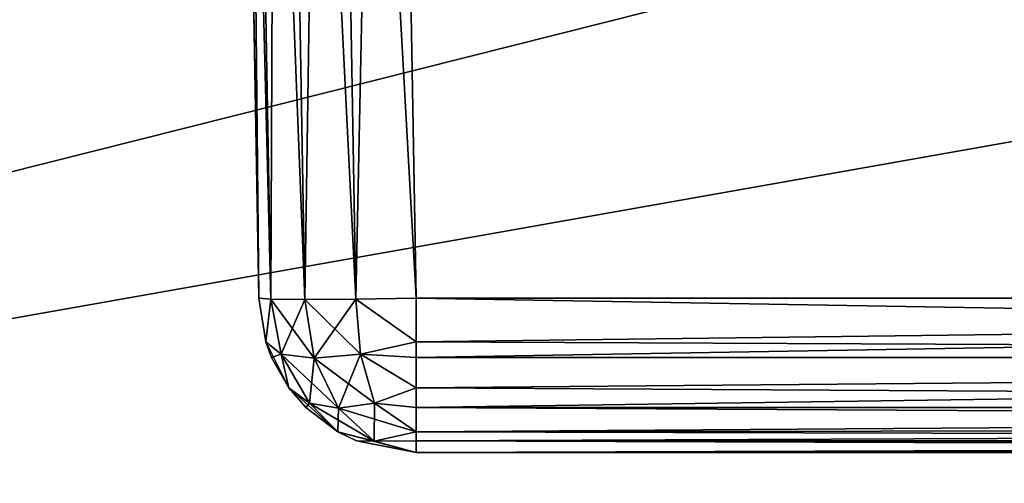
# Model space of a CAD drawing. Header units: millimetres. Extents: x -96 to 96, y -34 to 18.
# Tile 58 of 192: x -53.69 to -41.17, y -26.37 to -20.48. Entities that reach past the tile are written whole.
import ezdxf

# ---------------------------------------------------------------- set-up
doc = ezdxf.new("R2010")
doc.units = ezdxf.units.MM
doc.header["$LTSCALE"] = 65.185185
for name, color, linetype in [('2', 7, 'CONTINUOUS'), ('22', 7, 'CONTINUOUS'), ('24', 7, 'CONTINUOUS'), ('6', 7, 'CONTINUOUS'), ('811', 7, 'CONTINUOUS'), ('860', 7, 'CONTINUOUS'), ('864', 7, 'CONTINUOUS'), ('865', 7, 'CONTINUOUS'), ('866', 7, 'CONTINUOUS'), ('867', 7, 'CONTINUOUS'), ('868', 7, 'CONTINUOUS'), ('869', 7, 'CONTINUOUS'), ('870', 7, 'CONTINUOUS')]:
    doc.layers.add(name, color=color, linetype=linetype)

msp = doc.modelspace()

# ---------------------------------------------------------------- linework, layer by layer
at = {"layer": '2', "color": 7, "linetype": 'Continuous'}
for points in [[(-3.619, -27.5, 22.147), (-74, 10.203, 22.476), (-74, -27.5, 22.147), (-3.619, -27.5, 22.147)], [(-3.812, -7.428, 22.322), (-74, 10.203, 22.476), (-3.619, -27.5, 22.147), (-3.812, -7.428, 22.322)]]:
    msp.add_3dface(points, dxfattribs=at)
at = {"layer": '22', "color": 7, "linetype": 'Continuous'}
for points in [[(72, -2, 20), (72, -27.5, 20.223), (-72, -27.5, 20.223), (72, -2, 20)], [(-72, -2, 20), (72, -2, 20), (-72, -27.5, 20.223), (-72, -2, 20)]]:
    msp.add_3dface(points, dxfattribs=at)
at = {"layer": '24', "color": 7, "linetype": 'Continuous'}
for points in [[(-72, -2, -20), (-72, -27.5, -20.223), (72, -27.5, -20.223), (-72, -2, -20)], [(72, -2, -20), (-72, -2, -20), (72, -27.5, -20.223), (72, -2, -20)]]:
    msp.add_3dface(points, dxfattribs=at)
at = {"layer": '6', "color": 7, "linetype": 'Continuous'}
for points in [[(-74, -27.5, -22.147), (-3.974, 10.203, -22.476), (-3.789, -9.805, -22.301), (-74, -27.5, -22.147)], [(-74, 10.203, -22.476), (-3.974, 10.203, -22.476), (-74, -27.5, -22.147), (-74, 10.203, -22.476)], [(-3.619, -27.5, -22.147), (-74, -27.5, -22.147), (-3.789, -9.805, -22.301), (-3.619, -27.5, -22.147)]]:
    msp.add_3dface(points, dxfattribs=at)
at = {"layer": '811', "color": 252, "linetype": 'Continuous', "true_color": 0x828c8c}
for points in [[(-4.325, -25.984, -17.151), (-4.325, -25.984, 17.151), (-48.651, -25.984, 17.151), (-4.325, -25.984, -17.151)], [(-48.651, -25.984, -17.151), (-4.325, -25.984, -17.151), (-48.651, -25.984, 17.151), (-48.651, -25.984, -17.151)]]:
    msp.add_3dface(points, dxfattribs=at)
at = {"layer": '860', "color": 252, "linetype": 'Continuous', "true_color": 0x828c8c}
for points in [[(-51, -3.984, 17.5), (-51, -3.984, 9.277), (-50.65, -24.019, 17.151), (-51, -3.984, 17.5)], [(-51, -3.984, 9.277), (-50.974, -5.484, 9.289), (-50.65, -24.019, 17.151), (-51, -3.984, 9.277)], [(-50.65, -24.019, -17.151), (-50.974, -5.484, -9.289), (-51, -3.984, -17.5), (-50.65, -24.019, -17.151)], [(-50.974, -5.484, 9.289), (-50.974, -5.484, -9.289), (-50.65, -24.019, 17.151), (-50.974, -5.484, 9.289)], [(-50.65, -24.019, 17.151), (-50.974, -5.484, -9.289), (-50.65, -24.019, -17.151), (-50.65, -24.019, 17.151)]]:
    msp.add_3dface(points, dxfattribs=at)
at = {"layer": '864', "color": 252, "linetype": 'Continuous', "true_color": 0x828c8c}
for points in [[(-50.65, -24.019, -17.151), (-51, -3.984, -17.5), (-50.848, -3.984, -18.266), (-50.65, -24.019, -17.151)], [(-50.414, -3.984, -18.914), (-50.498, -24.03, -17.916), (-50.848, -3.984, -18.266), (-50.414, -3.984, -18.914)], [(-50.498, -24.03, -17.916), (-50.65, -24.019, -17.151), (-50.848, -3.984, -18.266), (-50.498, -24.03, -17.916)], [(-50.064, -24.034, -18.564), (-50.498, -24.03, -17.916), (-50.414, -3.984, -18.914), (-50.064, -24.034, -18.564)], [(-49.766, -3.984, -19.348), (-50.064, -24.034, -18.564), (-50.414, -3.984, -18.914), (-49.766, -3.984, -19.348)], [(-49.416, -24.03, -18.998), (-50.064, -24.034, -18.564), (-49.766, -3.984, -19.348), (-49.416, -24.03, -18.998)], [(-49, -3.984, -19.5), (-49.416, -24.03, -18.998), (-49.766, -3.984, -19.348), (-49, -3.984, -19.5)], [(-48.651, -24.019, -19.15), (-49.416, -24.03, -18.998), (-49, -3.984, -19.5), (-48.651, -24.019, -19.15)]]:
    msp.add_3dface(points, dxfattribs=at)
at = {"layer": '865', "color": 252, "linetype": 'Continuous', "true_color": 0x828c8c}
for points in [[(-51, -3.984, 17.5), (-50.498, -24.03, 17.916), (-50.848, -3.984, 18.266), (-51, -3.984, 17.5)], [(-51, -3.984, 17.5), (-50.65, -24.019, 17.151), (-50.498, -24.03, 17.916), (-51, -3.984, 17.5)], [(-50.498, -24.03, 17.916), (-50.064, -24.034, 18.564), (-50.848, -3.984, 18.266), (-50.498, -24.03, 17.916)], [(-50.848, -3.984, 18.266), (-50.064, -24.034, 18.564), (-50.414, -3.984, 18.914), (-50.848, -3.984, 18.266)], [(-50.064, -24.034, 18.564), (-49.416, -24.03, 18.998), (-50.414, -3.984, 18.914), (-50.064, -24.034, 18.564)], [(-50.414, -3.984, 18.914), (-49.416, -24.03, 18.998), (-49.766, -3.984, 19.348), (-50.414, -3.984, 18.914)], [(-49.416, -24.03, 18.998), (-48.651, -24.019, 19.15), (-49.766, -3.984, 19.348), (-49.416, -24.03, 18.998)], [(-49.766, -3.984, 19.348), (-48.651, -24.019, 19.15), (-49, -3.984, 19.5), (-49.766, -3.984, 19.348)]]:
    msp.add_3dface(points, dxfattribs=at)
at = {"layer": '866', "color": 252, "linetype": 'Continuous', "true_color": 0x828c8c}
for points in [[(-48.651, -24.019, -19.15), (-4.325, -24.774, -18.988), (-48.651, -24.574, -19.062), (-48.651, -24.019, -19.15)], [(-4.325, -24.774, -18.988), (-48.651, -24.019, -19.15), (-4.325, -24.019, -19.15), (-4.325, -24.774, -18.988)], [(-48.651, -24.574, -19.062), (-4.325, -24.774, -18.988), (-48.651, -24.774, -18.988), (-48.651, -24.574, -19.062)], [(-48.651, -24.774, -18.988), (-4.325, -24.774, -18.988), (-48.651, -25.16, -18.769), (-48.651, -24.774, -18.988)], [(-4.325, -24.774, -18.988), (-4.325, -25.411, -18.552), (-48.651, -25.16, -18.769), (-4.325, -24.774, -18.988)], [(-48.651, -25.16, -18.769), (-4.325, -25.411, -18.552), (-48.651, -25.411, -18.552), (-48.651, -25.16, -18.769)], [(-48.651, -25.411, -18.552), (-4.325, -25.655, -18.251), (-48.651, -25.719, -18.146), (-48.651, -25.411, -18.552)], [(-4.325, -25.411, -18.552), (-4.325, -25.655, -18.251), (-48.651, -25.411, -18.552), (-4.325, -25.411, -18.552)], [(-4.325, -25.655, -18.251), (-4.325, -25.836, -17.908), (-48.651, -25.719, -18.146), (-4.325, -25.655, -18.251)], [(-48.651, -25.719, -18.146), (-4.325, -25.836, -17.908), (-48.651, -25.836, -17.908), (-48.651, -25.719, -18.146)], [(-4.325, -25.947, -17.536), (-4.325, -25.984, -17.151), (-48.651, -25.836, -17.908), (-4.325, -25.947, -17.536)], [(-4.325, -25.984, -17.151), (-48.651, -25.984, -17.151), (-48.651, -25.836, -17.908), (-4.325, -25.984, -17.151)], [(-4.325, -25.836, -17.908), (-4.325, -25.947, -17.536), (-48.651, -25.836, -17.908), (-4.325, -25.836, -17.908)]]:
    msp.add_3dface(points, dxfattribs=at)
at = {"layer": '867', "color": 252, "linetype": 'Continuous', "true_color": 0x828c8c}
for points in [[(-50.65, -24.019, -17.151), (-50.498, -24.03, -17.916), (-50.562, -24.574, -17.151), (-50.65, -24.019, -17.151)], [(-50.562, -24.574, -17.151), (-50.498, -24.03, -17.916), (-50.365, -24.732, -17.859), (-50.562, -24.574, -17.151)], [(-50.498, -24.03, -17.916), (-50.064, -24.034, -18.564), (-50.365, -24.732, -17.859), (-50.498, -24.03, -17.916)], [(-50.365, -24.732, -17.859), (-50.064, -24.034, -18.564), (-49.947, -24.784, -18.447), (-50.365, -24.732, -17.859)], [(-50.064, -24.034, -18.564), (-49.416, -24.03, -18.998), (-49.947, -24.784, -18.447), (-50.064, -24.034, -18.564)], [(-49.947, -24.784, -18.447), (-49.416, -24.03, -18.998), (-49.359, -24.732, -18.865), (-49.947, -24.784, -18.447)], [(-49.416, -24.03, -18.998), (-48.651, -24.019, -19.15), (-48.651, -24.574, -19.062), (-49.416, -24.03, -18.998)], [(-49.416, -24.03, -18.998), (-48.651, -24.574, -19.062), (-49.359, -24.732, -18.865), (-49.416, -24.03, -18.998)], [(-50.562, -24.574, -17.151), (-50.365, -24.732, -17.859), (-50.488, -24.774, -17.151), (-50.562, -24.574, -17.151)], [(-48.651, -24.574, -19.062), (-48.651, -25.16, -18.769), (-49.359, -24.732, -18.865), (-48.651, -24.574, -19.062)], [(-48.651, -24.574, -19.062), (-48.651, -24.774, -18.988), (-48.651, -25.16, -18.769), (-48.651, -24.574, -19.062)], [(-50.365, -24.732, -17.859), (-50.269, -25.16, -17.151), (-50.488, -24.774, -17.151), (-50.365, -24.732, -17.859)], [(-50.365, -24.732, -17.859), (-50.008, -25.354, -17.681), (-50.269, -25.16, -17.151), (-50.365, -24.732, -17.859)], [(-50.365, -24.732, -17.859), (-49.947, -24.784, -18.447), (-50.008, -25.354, -17.681), (-50.365, -24.732, -17.859)], [(-49.947, -24.784, -18.447), (-49.638, -25.417, -18.138), (-50.008, -25.354, -17.681), (-49.947, -24.784, -18.447)], [(-49.947, -24.784, -18.447), (-49.359, -24.732, -18.865), (-49.638, -25.417, -18.138), (-49.947, -24.784, -18.447)], [(-49.359, -24.732, -18.865), (-49.181, -25.354, -18.508), (-49.638, -25.417, -18.138), (-49.359, -24.732, -18.865)], [(-49.359, -24.732, -18.865), (-48.651, -25.16, -18.769), (-49.181, -25.354, -18.508), (-49.359, -24.732, -18.865)], [(-50.008, -25.354, -17.681), (-50.052, -25.411, -17.151), (-50.269, -25.16, -17.151), (-50.008, -25.354, -17.681)], [(-48.651, -25.16, -18.769), (-48.651, -25.719, -18.146), (-49.181, -25.354, -18.508), (-48.651, -25.16, -18.769)], [(-48.651, -25.16, -18.769), (-48.651, -25.411, -18.552), (-48.651, -25.719, -18.146), (-48.651, -25.16, -18.769)], [(-49.646, -25.719, -17.151), (-50.052, -25.411, -17.151), (-50.008, -25.354, -17.681), (-49.646, -25.719, -17.151)], [(-49.638, -25.417, -18.138), (-49.646, -25.719, -17.151), (-50.008, -25.354, -17.681), (-49.638, -25.417, -18.138)], [(-49.181, -25.354, -18.508), (-49.183, -25.837, -17.683), (-49.638, -25.417, -18.138), (-49.181, -25.354, -18.508)], [(-48.651, -25.719, -18.146), (-49.183, -25.837, -17.683), (-49.181, -25.354, -18.508), (-48.651, -25.719, -18.146)], [(-49.183, -25.837, -17.683), (-49.646, -25.719, -17.151), (-49.638, -25.417, -18.138), (-49.183, -25.837, -17.683)], [(-49.646, -25.719, -17.151), (-49.183, -25.837, -17.683), (-49.408, -25.836, -17.151), (-49.646, -25.719, -17.151)], [(-48.651, -25.719, -18.146), (-48.651, -25.984, -17.151), (-49.183, -25.837, -17.683), (-48.651, -25.719, -18.146)], [(-48.651, -25.984, -17.151), (-48.651, -25.719, -18.146), (-48.651, -25.836, -17.908), (-48.651, -25.984, -17.151)], [(-49.183, -25.837, -17.683), (-48.651, -25.984, -17.151), (-49.408, -25.836, -17.151), (-49.183, -25.837, -17.683)]]:
    msp.add_3dface(points, dxfattribs=at)
at = {"layer": '868', "color": 252, "linetype": 'Continuous', "true_color": 0x828c8c}
for points in [[(-50.65, -24.019, 17.151), (-50.562, -24.574, -17.151), (-50.562, -24.574, 17.151), (-50.65, -24.019, 17.151)], [(-50.65, -24.019, 17.151), (-50.65, -24.019, -17.151), (-50.562, -24.574, -17.151), (-50.65, -24.019, 17.151)], [(-50.562, -24.574, 17.151), (-50.488, -24.774, -17.151), (-50.488, -24.774, 17.151), (-50.562, -24.574, 17.151)], [(-50.562, -24.574, -17.151), (-50.488, -24.774, -17.151), (-50.562, -24.574, 17.151), (-50.562, -24.574, -17.151)], [(-50.488, -24.774, 17.151), (-50.269, -25.16, -17.151), (-50.269, -25.16, 17.151), (-50.488, -24.774, 17.151)], [(-50.488, -24.774, -17.151), (-50.269, -25.16, -17.151), (-50.488, -24.774, 17.151), (-50.488, -24.774, -17.151)], [(-50.269, -25.16, 17.151), (-50.052, -25.411, -17.151), (-50.052, -25.411, 17.151), (-50.269, -25.16, 17.151)], [(-50.269, -25.16, -17.151), (-50.052, -25.411, -17.151), (-50.269, -25.16, 17.151), (-50.269, -25.16, -17.151)], [(-50.052, -25.411, 17.151), (-49.646, -25.719, -17.151), (-49.646, -25.719, 17.151), (-50.052, -25.411, 17.151)], [(-50.052, -25.411, -17.151), (-49.646, -25.719, -17.151), (-50.052, -25.411, 17.151), (-50.052, -25.411, -17.151)], [(-49.646, -25.719, 17.151), (-49.408, -25.836, -17.151), (-49.408, -25.836, 17.151), (-49.646, -25.719, 17.151)], [(-49.646, -25.719, -17.151), (-49.408, -25.836, -17.151), (-49.646, -25.719, 17.151), (-49.646, -25.719, -17.151)], [(-49.408, -25.836, -17.151), (-48.651, -25.984, -17.151), (-49.408, -25.836, 17.151), (-49.408, -25.836, -17.151)], [(-48.651, -25.984, -17.151), (-48.651, -25.984, 17.151), (-49.408, -25.836, 17.151), (-48.651, -25.984, -17.151)]]:
    msp.add_3dface(points, dxfattribs=at)
at = {"layer": '869', "color": 252, "linetype": 'Continuous', "true_color": 0x828c8c}
for points in [[(-50.498, -24.03, 17.916), (-50.65, -24.019, 17.151), (-50.562, -24.574, 17.151), (-50.498, -24.03, 17.916)], [(-50.498, -24.03, 17.916), (-50.562, -24.574, 17.151), (-50.365, -24.732, 17.859), (-50.498, -24.03, 17.916)], [(-49.947, -24.784, 18.447), (-50.498, -24.03, 17.916), (-50.365, -24.732, 17.859), (-49.947, -24.784, 18.447)], [(-50.064, -24.034, 18.564), (-50.498, -24.03, 17.916), (-49.947, -24.784, 18.447), (-50.064, -24.034, 18.564)], [(-49.416, -24.03, 18.998), (-50.064, -24.034, 18.564), (-49.359, -24.732, 18.865), (-49.416, -24.03, 18.998)], [(-49.359, -24.732, 18.865), (-50.064, -24.034, 18.564), (-49.947, -24.784, 18.447), (-49.359, -24.732, 18.865)], [(-48.651, -24.019, 19.15), (-49.416, -24.03, 18.998), (-48.651, -24.574, 19.062), (-48.651, -24.019, 19.15)], [(-48.651, -24.574, 19.062), (-49.416, -24.03, 18.998), (-49.359, -24.732, 18.865), (-48.651, -24.574, 19.062)], [(-50.562, -24.574, 17.151), (-50.269, -25.16, 17.151), (-50.365, -24.732, 17.859), (-50.562, -24.574, 17.151)], [(-50.562, -24.574, 17.151), (-50.488, -24.774, 17.151), (-50.269, -25.16, 17.151), (-50.562, -24.574, 17.151)], [(-48.651, -24.574, 19.062), (-49.359, -24.732, 18.865), (-48.651, -24.774, 18.988), (-48.651, -24.574, 19.062)], [(-50.365, -24.732, 17.859), (-50.269, -25.16, 17.151), (-50.008, -25.354, 17.681), (-50.365, -24.732, 17.859)], [(-49.947, -24.784, 18.447), (-50.365, -24.732, 17.859), (-49.638, -25.417, 18.138), (-49.947, -24.784, 18.447)], [(-50.365, -24.732, 17.859), (-50.008, -25.354, 17.681), (-49.638, -25.417, 18.138), (-50.365, -24.732, 17.859)], [(-49.359, -24.732, 18.865), (-49.947, -24.784, 18.447), (-49.181, -25.354, 18.508), (-49.359, -24.732, 18.865)], [(-49.947, -24.784, 18.447), (-49.638, -25.417, 18.138), (-49.181, -25.354, 18.508), (-49.947, -24.784, 18.447)], [(-49.359, -24.732, 18.865), (-49.181, -25.354, 18.508), (-48.651, -25.16, 18.769), (-49.359, -24.732, 18.865)], [(-49.359, -24.732, 18.865), (-48.651, -25.16, 18.769), (-48.651, -24.774, 18.988), (-49.359, -24.732, 18.865)], [(-50.269, -25.16, 17.151), (-49.646, -25.719, 17.151), (-50.008, -25.354, 17.681), (-50.269, -25.16, 17.151)], [(-50.269, -25.16, 17.151), (-50.052, -25.411, 17.151), (-49.646, -25.719, 17.151), (-50.269, -25.16, 17.151)], [(-49.181, -25.354, 18.508), (-48.651, -25.411, 18.552), (-48.651, -25.16, 18.769), (-49.181, -25.354, 18.508)], [(-50.008, -25.354, 17.681), (-49.183, -25.837, 17.683), (-49.638, -25.417, 18.138), (-50.008, -25.354, 17.681)], [(-49.646, -25.719, 17.151), (-49.183, -25.837, 17.683), (-50.008, -25.354, 17.681), (-49.646, -25.719, 17.151)], [(-49.638, -25.417, 18.138), (-48.651, -25.719, 18.146), (-49.181, -25.354, 18.508), (-49.638, -25.417, 18.138)], [(-48.651, -25.719, 18.146), (-48.651, -25.411, 18.552), (-49.181, -25.354, 18.508), (-48.651, -25.719, 18.146)], [(-49.183, -25.837, 17.683), (-48.651, -25.719, 18.146), (-49.638, -25.417, 18.138), (-49.183, -25.837, 17.683)], [(-49.646, -25.719, 17.151), (-48.651, -25.984, 17.151), (-49.183, -25.837, 17.683), (-49.646, -25.719, 17.151)], [(-48.651, -25.984, 17.151), (-49.646, -25.719, 17.151), (-49.408, -25.836, 17.151), (-48.651, -25.984, 17.151)], [(-48.651, -25.719, 18.146), (-49.183, -25.837, 17.683), (-48.651, -25.836, 17.908), (-48.651, -25.719, 18.146)], [(-49.183, -25.837, 17.683), (-48.651, -25.984, 17.151), (-48.651, -25.836, 17.908), (-49.183, -25.837, 17.683)]]:
    msp.add_3dface(points, dxfattribs=at)
at = {"layer": '870', "color": 252, "linetype": 'Continuous', "true_color": 0x828c8c}
for points in [[(-48.651, -24.019, 19.15), (-48.651, -24.574, 19.062), (-4.325, -24.019, 19.15), (-48.651, -24.019, 19.15)], [(-48.651, -24.574, 19.062), (-48.651, -24.774, 18.988), (-4.325, -24.019, 19.15), (-48.651, -24.574, 19.062)], [(-4.325, -24.019, 19.15), (-48.651, -24.774, 18.988), (-4.325, -24.774, 18.988), (-4.325, -24.019, 19.15)], [(-48.651, -25.16, 18.769), (-48.651, -25.411, 18.552), (-4.325, -24.774, 18.988), (-48.651, -25.16, 18.769)], [(-4.325, -24.774, 18.988), (-48.651, -25.411, 18.552), (-4.325, -25.411, 18.552), (-4.325, -24.774, 18.988)], [(-48.651, -24.774, 18.988), (-48.651, -25.16, 18.769), (-4.325, -24.774, 18.988), (-48.651, -24.774, 18.988)], [(-48.651, -25.411, 18.552), (-48.651, -25.719, 18.146), (-4.325, -25.411, 18.552), (-48.651, -25.411, 18.552)], [(-4.325, -25.411, 18.552), (-48.651, -25.719, 18.146), (-4.325, -25.655, 18.251), (-4.325, -25.411, 18.552)], [(-48.651, -25.719, 18.146), (-48.651, -25.836, 17.908), (-4.325, -25.655, 18.251), (-48.651, -25.719, 18.146)], [(-4.325, -25.655, 18.251), (-48.651, -25.836, 17.908), (-4.325, -25.836, 17.908), (-4.325, -25.655, 18.251)], [(-48.651, -25.836, 17.908), (-48.651, -25.984, 17.151), (-4.325, -25.836, 17.908), (-48.651, -25.836, 17.908)], [(-4.325, -25.836, 17.908), (-48.651, -25.984, 17.151), (-4.325, -25.947, 17.536), (-4.325, -25.836, 17.908)], [(-48.651, -25.984, 17.151), (-4.325, -25.984, 17.151), (-4.325, -25.947, 17.536), (-48.651, -25.984, 17.151)]]:
    msp.add_3dface(points, dxfattribs=at)

doc.saveas('drawing.dxf')
